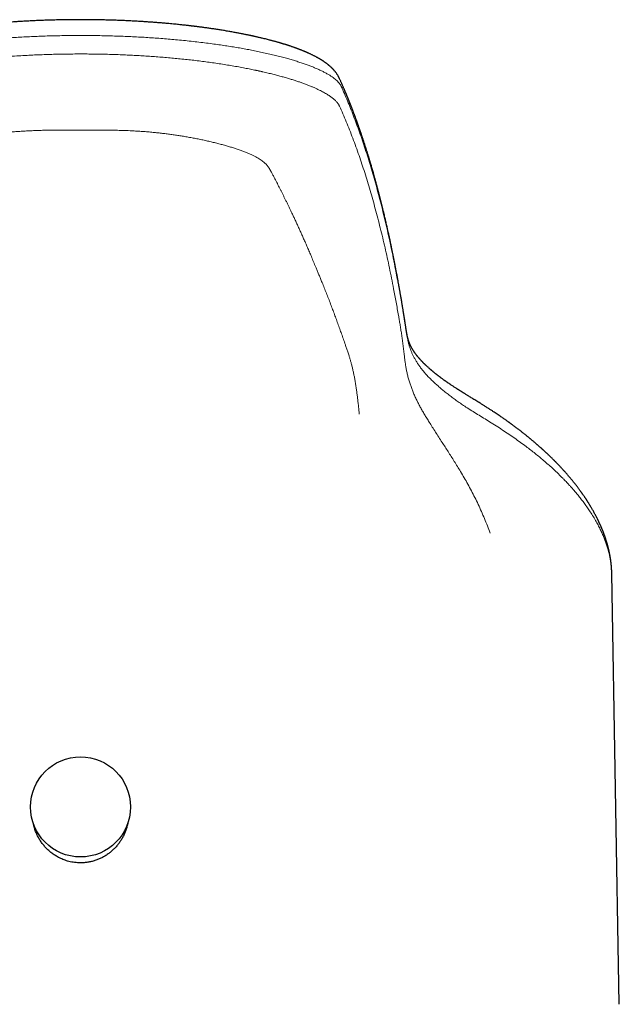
# Model space of a CAD drawing. Header units: millimetres. Extents: x 8 to 802, y 12 to 450.
# Tile 8 of 28: x 329 to 361, y 396 to 449. Entities that reach past the tile are written whole.
import ezdxf

# ---------------------------------------------------------------- set-up
doc = ezdxf.new("R2010")
doc.units = ezdxf.units.MM

msp = doc.modelspace()

# ---------------------------------------------------------------- linework, layer by layer
at = {"color": 7, "linetype": 'Continuous', "lineweight": 30}
for p, q in [((361.04, 395.789), (360.635, 419.008)), ((331.6, 403.763), (331.6, 403.751)), ((332.4, 403.751), (332.4, 403.763))]:
    msp.add_line(p, q, dxfattribs=at)
msp.add_circle((332, 406.429), 2.698, dxfattribs=at)
for points, knots in [([(332, 448.872), (331.88, 448.871), (331.644, 448.871), (331.294, 448.867), (330.954, 448.862), (330.624, 448.854), (330.306, 448.846), (330, 448.835), (329.706, 448.824), (329.423, 448.811), (329.148, 448.797), (328.883, 448.782), (328.627, 448.767), (328.382, 448.751), (328.148, 448.734), (327.925, 448.718), (327.714, 448.701), (327.513, 448.684), (327.324, 448.668), (327.146, 448.651), (326.978, 448.635), (326.821, 448.62), (326.675, 448.605), (326.541, 448.591), (326.416, 448.577), (326.299, 448.564), (326.135, 448.546), (325.929, 448.521), (325.684, 448.491), (325.502, 448.468), (325.378, 448.451), (325.307, 448.441), (325.241, 448.432), (325.186, 448.425), (325.142, 448.418), (325.106, 448.413), (325.071, 448.408), (325.032, 448.403), (324.984, 448.396), (324.928, 448.388), (324.863, 448.378), (324.793, 448.368), (324.72, 448.357), (324.645, 448.345), (324.516, 448.325), (324.329, 448.296), (324.086, 448.255), (323.837, 448.212), (323.606, 448.17), (323.393, 448.129), (323.199, 448.091), (323.038, 448.058), (322.911, 448.032), (322.818, 448.012), (322.73, 447.993), (322.649, 447.975), (322.585, 447.961), (322.535, 447.95), (322.497, 447.941), (322.465, 447.934), (322.438, 447.928), (322.417, 447.923), (322.4, 447.919), (322.385, 447.915), (322.365, 447.911), (322.339, 447.905), (322.305, 447.897), (322.267, 447.888), (322.226, 447.878), (322.162, 447.863), (322.073, 447.841), (321.957, 447.812), (321.838, 447.782), (321.716, 447.75), (321.609, 447.721), (321.517, 447.696), (321.438, 447.674), (321.36, 447.651), (321.283, 447.629), (321.211, 447.608), (321.147, 447.589), (321.09, 447.572), (321.04, 447.557), (320.997, 447.543), (320.954, 447.53), (320.907, 447.515), (320.854, 447.498), (320.797, 447.48), (320.736, 447.46), (320.675, 447.44), (320.614, 447.419), (320.554, 447.398), (320.497, 447.378), (320.444, 447.359), (320.395, 447.342), (320.351, 447.326), (320.311, 447.311), (320.274, 447.297), (320.235, 447.283), (320.191, 447.266), (320.14, 447.246), (320.086, 447.225), (320.031, 447.203), (319.962, 447.175), (319.88, 447.141), (319.789, 447.101), (319.702, 447.063), (319.622, 447.026), (319.558, 446.995), (319.509, 446.971), (319.474, 446.954), (319.442, 446.938), (319.413, 446.924), (319.385, 446.909), (319.357, 446.895), (319.326, 446.879), (319.292, 446.861), (319.256, 446.841), (319.218, 446.82), (319.179, 446.798), (319.141, 446.776), (319.106, 446.756), (319.075, 446.737), (319.048, 446.721), (319.021, 446.704), (318.99, 446.685), (318.956, 446.663), (318.921, 446.64), (318.885, 446.616), (318.847, 446.59), (318.809, 446.564), (318.772, 446.537), (318.738, 446.512), (318.71, 446.49), (318.687, 446.473), (318.668, 446.457), (318.648, 446.441), (318.626, 446.423), (318.602, 446.403), (318.575, 446.38), (318.546, 446.355), (318.517, 446.329), (318.489, 446.303), (318.462, 446.277), (318.437, 446.253), (318.415, 446.231), (318.394, 446.209), (318.374, 446.187), (318.351, 446.162), (318.325, 446.132), (318.297, 446.099), (318.268, 446.065), (318.241, 446.03), (318.217, 445.997), (318.194, 445.965), (318.173, 445.934), (318.151, 445.901), (318.131, 445.868), (318.114, 445.841), (318.102, 445.819), (318.092, 445.801), (318.08, 445.779), (318.067, 445.753), (318.051, 445.723), (318.041, 445.701), (318.036, 445.69)], [0, 0, 0, 0, 0.017885, 0.035326, 0.052313, 0.068836, 0.084887, 0.100186, 0.115018, 0.129376, 0.143255, 0.156921, 0.170079, 0.182727, 0.194861, 0.206478, 0.217574, 0.228148, 0.238176, 0.24768, 0.256657, 0.265107, 0.273027, 0.28029, 0.28704, 0.293414, 0.299662, 0.314049, 0.327744, 0.340744, 0.344946, 0.349069, 0.352892, 0.356248, 0.358557, 0.360577, 0.362411, 0.364641, 0.367421, 0.370711, 0.37451, 0.378747, 0.383083, 0.387475, 0.391921, 0.40617, 0.420957, 0.43629, 0.452198, 0.464453, 0.477031, 0.48993, 0.496123, 0.502387, 0.508577, 0.5141, 0.518893, 0.52187, 0.524474, 0.526706, 0.528565, 0.530052, 0.531166, 0.532041, 0.533336, 0.535224, 0.537701, 0.540476, 0.543352, 0.546332, 0.554143, 0.562582, 0.571535, 0.580621, 0.589809, 0.595879, 0.601992, 0.608149, 0.614341, 0.620176, 0.625421, 0.630078, 0.634145, 0.637624, 0.640875, 0.64477, 0.64935, 0.654295, 0.659563, 0.664895, 0.670288, 0.675745, 0.680759, 0.685678, 0.690181, 0.694258, 0.69791, 0.701174, 0.70466, 0.708993, 0.71385, 0.719208, 0.724687, 0.730151, 0.739872, 0.749455, 0.758581, 0.767244, 0.775485, 0.779795, 0.783703, 0.787217, 0.790772, 0.793771, 0.796951, 0.800479, 0.804626, 0.808853, 0.813573, 0.818446, 0.823208, 0.827731, 0.831695, 0.835086, 0.837928, 0.842348, 0.84694, 0.851673, 0.856446, 0.861529, 0.867014, 0.872297, 0.877172, 0.881566, 0.884326, 0.887179, 0.890125, 0.893267, 0.896906, 0.900984, 0.905563, 0.910231, 0.914477, 0.918981, 0.922993, 0.92657, 0.929876, 0.933366, 0.937073, 0.94157, 0.94662, 0.951836, 0.956801, 0.961481, 0.965795, 0.969804, 0.974084, 0.97851, 0.982713, 0.984404, 0.986549, 0.989182, 0.992301, 0.995907, 1, 1, 1, 1]), ([(345.964, 445.69), (345.959, 445.701), (345.949, 445.721), (345.935, 445.75), (345.922, 445.775), (345.91, 445.797), (345.901, 445.814), (345.892, 445.829), (345.875, 445.859), (345.851, 445.897), (345.821, 445.943), (345.794, 445.982), (345.767, 446.019), (345.739, 446.055), (345.712, 446.089), (345.685, 446.121), (345.659, 446.151), (345.635, 446.177), (345.613, 446.201), (345.589, 446.226), (345.565, 446.251), (345.537, 446.278), (345.509, 446.305), (345.479, 446.332), (345.451, 446.357), (345.424, 446.381), (345.4, 446.401), (345.379, 446.419), (345.358, 446.436), (345.337, 446.453), (345.315, 446.471), (345.294, 446.487), (345.275, 446.502), (345.256, 446.516), (345.237, 446.53), (345.216, 446.546), (345.192, 446.563), (345.166, 446.581), (345.14, 446.599), (345.115, 446.616), (345.094, 446.63), (345.078, 446.641), (345.063, 446.651), (345.048, 446.661), (345.028, 446.673), (345.002, 446.69), (344.971, 446.709), (344.939, 446.729), (344.907, 446.748), (344.877, 446.766), (344.843, 446.785), (344.806, 446.806), (344.764, 446.83), (344.72, 446.854), (344.673, 446.879), (344.624, 446.905), (344.573, 446.931), (344.521, 446.957), (344.466, 446.984), (344.411, 447.01), (344.354, 447.037), (344.303, 447.06), (344.256, 447.081), (344.215, 447.099), (344.178, 447.115), (344.146, 447.129), (344.119, 447.141), (344.094, 447.151), (344.066, 447.163), (344.034, 447.176), (343.995, 447.192), (343.948, 447.211), (343.897, 447.232), (343.846, 447.251), (343.797, 447.27), (343.75, 447.288), (343.706, 447.305), (343.67, 447.318), (343.642, 447.328), (343.619, 447.337), (343.597, 447.345), (343.568, 447.355), (343.531, 447.368), (343.482, 447.386), (343.426, 447.405), (343.365, 447.426), (343.305, 447.446), (343.248, 447.465), (343.195, 447.482), (343.141, 447.5), (343.086, 447.517), (343.031, 447.535), (342.974, 447.552), (342.919, 447.569), (342.87, 447.584), (342.829, 447.596), (342.798, 447.606), (342.772, 447.613), (342.75, 447.62), (342.734, 447.625), (342.718, 447.629), (342.699, 447.634), (342.667, 447.644), (342.623, 447.657), (342.566, 447.673), (342.507, 447.689), (342.446, 447.706), (342.384, 447.723), (342.321, 447.74), (342.254, 447.758), (342.172, 447.779), (342.075, 447.804), (341.96, 447.833), (341.852, 447.859), (341.756, 447.882), (341.675, 447.901), (341.595, 447.92), (341.521, 447.937), (341.452, 447.953), (341.391, 447.967), (341.335, 447.979), (341.29, 447.989), (341.254, 447.996), (341.228, 448.002), (341.208, 448.007), (341.186, 448.011), (341.157, 448.017), (341.116, 448.026), (341.065, 448.037), (341.004, 448.05), (340.933, 448.064), (340.853, 448.08), (340.766, 448.098), (340.676, 448.116), (340.583, 448.134), (340.491, 448.151), (340.352, 448.177), (340.166, 448.211), (339.933, 448.252), (339.701, 448.291), (339.47, 448.328), (339.243, 448.363), (339.021, 448.395), (338.806, 448.426), (338.637, 448.449), (338.512, 448.466), (338.429, 448.476), (338.348, 448.487), (338.272, 448.496), (338.205, 448.505), (338.153, 448.511), (338.114, 448.516), (338.086, 448.519), (338.061, 448.522), (338.037, 448.525), (338.012, 448.528), (337.981, 448.532), (337.945, 448.536), (337.9, 448.542), (337.845, 448.548), (337.779, 448.555), (337.703, 448.564), (337.615, 448.574), (337.517, 448.585), (337.407, 448.596), (337.286, 448.609), (337.151, 448.623), (337.001, 448.637), (336.838, 448.653), (336.661, 448.669), (336.471, 448.686), (336.268, 448.702), (336.057, 448.719), (335.837, 448.736), (335.609, 448.751), (335.37, 448.767), (335.118, 448.782), (334.855, 448.797), (334.579, 448.811), (334.293, 448.824), (333.994, 448.835), (333.684, 448.846), (333.364, 448.855), (333.036, 448.862), (332.7, 448.867), (332.353, 448.871), (332.119, 448.871), (332, 448.872)], [0, 0, 0, 0, 0.003862, 0.007293, 0.010294, 0.012865, 0.015005, 0.016714, 0.018207, 0.026424, 0.031297, 0.036325, 0.042049, 0.046828, 0.051747, 0.056731, 0.061246, 0.065185, 0.068874, 0.072568, 0.076571, 0.081077, 0.085885, 0.090512, 0.094938, 0.0991, 0.102923, 0.105741, 0.108758, 0.112038, 0.11541, 0.118465, 0.121184, 0.123847, 0.12647, 0.129476, 0.132794, 0.13637, 0.140186, 0.143685, 0.146444, 0.148678, 0.150476, 0.152432, 0.154653, 0.158452, 0.162702, 0.166863, 0.17088, 0.174748, 0.178379, 0.183415, 0.188358, 0.193738, 0.199448, 0.205159, 0.210885, 0.217064, 0.223042, 0.22938, 0.235562, 0.241512, 0.246025, 0.250362, 0.254291, 0.257765, 0.260218, 0.262648, 0.265455, 0.268642, 0.272211, 0.277335, 0.282417, 0.287386, 0.292024, 0.29656, 0.300765, 0.304344, 0.306715, 0.308698, 0.310592, 0.312808, 0.316539, 0.320933, 0.325992, 0.331572, 0.33723, 0.341763, 0.346324, 0.350915, 0.355533, 0.360181, 0.364857, 0.369561, 0.373911, 0.376855, 0.379383, 0.381495, 0.38319, 0.384469, 0.385543, 0.386997, 0.388866, 0.393118, 0.397642, 0.402235, 0.406899, 0.411633, 0.416436, 0.421452, 0.426814, 0.43463, 0.443081, 0.452169, 0.457821, 0.463692, 0.469377, 0.474584, 0.479312, 0.483561, 0.487331, 0.490623, 0.492835, 0.494605, 0.495927, 0.496975, 0.499055, 0.501793, 0.505189, 0.509242, 0.513954, 0.519323, 0.524987, 0.530979, 0.536931, 0.54284, 0.548705, 0.56339, 0.577797, 0.591926, 0.605775, 0.619323, 0.632333, 0.644743, 0.656552, 0.661382, 0.666103, 0.670717, 0.675122, 0.678882, 0.681951, 0.683877, 0.685376, 0.686669, 0.688024, 0.689443, 0.690924, 0.693046, 0.695477, 0.698502, 0.702121, 0.706336, 0.711144, 0.716546, 0.72254, 0.729127, 0.736303, 0.744435, 0.753209, 0.762624, 0.772678, 0.783367, 0.79469, 0.805943, 0.817753, 0.830118, 0.843033, 0.856495, 0.870499, 0.88504, 0.900113, 0.915711, 0.931827, 0.948153, 0.964964, 0.982249, 1, 1, 1, 1]), ([(349.542, 432.232), (349.539, 432.256), (349.532, 432.303), (349.521, 432.372), (349.511, 432.437), (349.502, 432.498), (349.493, 432.555), (349.485, 432.608), (349.477, 432.658), (349.47, 432.704), (349.463, 432.747), (349.457, 432.787), (349.451, 432.823), (349.446, 432.856), (349.441, 432.885), (349.437, 432.911), (349.434, 432.933), (349.431, 432.951), (349.428, 432.968), (349.424, 432.99), (349.42, 433.02), (349.413, 433.059), (349.406, 433.102), (349.399, 433.149), (349.39, 433.199), (349.382, 433.254), (349.372, 433.31), (349.363, 433.368), (349.353, 433.427), (349.343, 433.489), (349.332, 433.552), (349.322, 433.614), (349.309, 433.691), (349.293, 433.78), (349.276, 433.881), (349.259, 433.978), (349.243, 434.07), (349.228, 434.158), (349.215, 434.234), (349.204, 434.297), (349.194, 434.35), (349.185, 434.403), (349.175, 434.457), (349.164, 434.52), (349.151, 434.591), (349.136, 434.671), (349.121, 434.756), (349.104, 434.847), (349.086, 434.944), (349.068, 435.044), (349.048, 435.148), (349.031, 435.24), (349.016, 435.319), (349.003, 435.385), (348.991, 435.448), (348.98, 435.509), (348.968, 435.567), (348.957, 435.624), (348.946, 435.681), (348.935, 435.737), (348.925, 435.788), (348.916, 435.836), (348.907, 435.879), (348.9, 435.918), (348.893, 435.953), (348.886, 435.985), (348.88, 436.015), (348.874, 436.048), (348.866, 436.084), (348.858, 436.126), (348.849, 436.173), (348.839, 436.223), (348.828, 436.276), (348.817, 436.331), (348.803, 436.398), (348.786, 436.479), (348.767, 436.574), (348.746, 436.672), (348.725, 436.772), (348.704, 436.874), (348.681, 436.98), (348.658, 437.089), (348.626, 437.236), (348.585, 437.422), (348.543, 437.609), (348.509, 437.759), (348.483, 437.873), (348.457, 437.987), (348.431, 438.101), (348.404, 438.215), (348.377, 438.329), (348.352, 438.433), (348.33, 438.526), (348.31, 438.607), (348.291, 438.685), (348.273, 438.76), (348.257, 438.822), (348.245, 438.872), (348.236, 438.909), (348.227, 438.943), (348.22, 438.975), (348.212, 439.003), (348.206, 439.029), (348.201, 439.05), (348.196, 439.069), (348.191, 439.087), (348.187, 439.107), (348.181, 439.128), (348.175, 439.151), (348.169, 439.177), (348.162, 439.205), (348.153, 439.238), (348.143, 439.276), (348.132, 439.32), (348.12, 439.367), (348.107, 439.418), (348.093, 439.471), (348.079, 439.528), (348.063, 439.586), (348.048, 439.646), (348.029, 439.716), (348.008, 439.796), (347.983, 439.89), (347.957, 439.985), (347.931, 440.082), (347.906, 440.172), (347.884, 440.255), (347.863, 440.331), (347.842, 440.404), (347.823, 440.474), (347.803, 440.543), (347.781, 440.623), (347.754, 440.716), (347.723, 440.824), (347.691, 440.934), (347.666, 441.02), (347.649, 441.079), (347.64, 441.11), (347.631, 441.138), (347.624, 441.163), (347.617, 441.186), (347.611, 441.206), (347.606, 441.224), (347.601, 441.239), (347.598, 441.251), (347.594, 441.262), (347.591, 441.274), (347.586, 441.289), (347.581, 441.306), (347.575, 441.326), (347.568, 441.35), (347.56, 441.375), (347.552, 441.404), (347.542, 441.436), (347.531, 441.473), (347.518, 441.514), (347.505, 441.558), (347.49, 441.605), (347.473, 441.66), (347.454, 441.723), (347.432, 441.791), (347.411, 441.858), (347.391, 441.923), (347.37, 441.987), (347.351, 442.049), (347.328, 442.118), (347.304, 442.192), (347.278, 442.272), (347.253, 442.349), (347.228, 442.424), (347.205, 442.495), (347.182, 442.563), (347.16, 442.628), (347.139, 442.691), (347.118, 442.752), (347.098, 442.811), (347.079, 442.868), (347.06, 442.921), (347.042, 442.972), (347.026, 443.02), (347.01, 443.064), (346.997, 443.103), (346.985, 443.136), (346.975, 443.165), (346.964, 443.194), (346.955, 443.222), (346.945, 443.248), (346.937, 443.273), (346.927, 443.3), (346.916, 443.329), (346.904, 443.362), (346.892, 443.398), (346.878, 443.436), (346.863, 443.478), (346.847, 443.522), (346.83, 443.567), (346.813, 443.612), (346.797, 443.656), (346.779, 443.704), (346.76, 443.756), (346.739, 443.811), (346.72, 443.863), (346.701, 443.912), (346.685, 443.954), (346.672, 443.989), (346.66, 444.019), (346.648, 444.051), (346.635, 444.084), (346.622, 444.118), (346.607, 444.157), (346.591, 444.199), (346.573, 444.245), (346.554, 444.294), (346.537, 444.336), (346.522, 444.373), (346.51, 444.403), (346.498, 444.434), (346.485, 444.466), (346.473, 444.497), (346.461, 444.527), (346.449, 444.557), (346.438, 444.585), (346.427, 444.612), (346.417, 444.636), (346.408, 444.659), (346.4, 444.678), (346.393, 444.694), (346.388, 444.707), (346.383, 444.719), (346.379, 444.729), (346.375, 444.738), (346.372, 444.745), (346.37, 444.751), (346.367, 444.759), (346.363, 444.768), (346.358, 444.78), (346.352, 444.794), (346.345, 444.811), (346.337, 444.831), (346.327, 444.854), (346.317, 444.879), (346.305, 444.906), (346.293, 444.937), (346.279, 444.97), (346.264, 445.005), (346.248, 445.043), (346.231, 445.083), (346.212, 445.126), (346.193, 445.171), (346.173, 445.218), (346.151, 445.268), (346.128, 445.32), (346.104, 445.376), (346.079, 445.434), (346.052, 445.494), (346.024, 445.557), (345.995, 445.621), (345.975, 445.665), (345.965, 445.688)], [0, 0, 0, 0, 0.004353, 0.008493, 0.01242, 0.016133, 0.019632, 0.022861, 0.025882, 0.028698, 0.031306, 0.033749, 0.035978, 0.037992, 0.039792, 0.041377, 0.042724, 0.043864, 0.04481, 0.045746, 0.047928, 0.050344, 0.052994, 0.055879, 0.058999, 0.062354, 0.065943, 0.069439, 0.073134, 0.077025, 0.080989, 0.084873, 0.088679, 0.095275, 0.101618, 0.107707, 0.113541, 0.11912, 0.124445, 0.127879, 0.1312, 0.134546, 0.138019, 0.14162, 0.146529, 0.151657, 0.157004, 0.162975, 0.169199, 0.175673, 0.182398, 0.189375, 0.193637, 0.197966, 0.202146, 0.206124, 0.2099, 0.213474, 0.217426, 0.221099, 0.22449, 0.227601, 0.230487, 0.23308, 0.235382, 0.237392, 0.239372, 0.241516, 0.243824, 0.246725, 0.24985, 0.253198, 0.256754, 0.260428, 0.264205, 0.270347, 0.276743, 0.283394, 0.2901, 0.297047, 0.304233, 0.311659, 0.319323, 0.334628, 0.350065, 0.357993, 0.365955, 0.373952, 0.381984, 0.390052, 0.398156, 0.406179, 0.412228, 0.418056, 0.423663, 0.42905, 0.434216, 0.437018, 0.439723, 0.442221, 0.444504, 0.44657, 0.448419, 0.450053, 0.451305, 0.452551, 0.453953, 0.455513, 0.457229, 0.459102, 0.461132, 0.463319, 0.466291, 0.46951, 0.472978, 0.476694, 0.480657, 0.48478, 0.489141, 0.493638, 0.498059, 0.504841, 0.511421, 0.518991, 0.526274, 0.533272, 0.539277, 0.545054, 0.550604, 0.555925, 0.561058, 0.566261, 0.574288, 0.582582, 0.591143, 0.599971, 0.602551, 0.604942, 0.607136, 0.609134, 0.610936, 0.612541, 0.613874, 0.615033, 0.616017, 0.616828, 0.617656, 0.618818, 0.620198, 0.621795, 0.623609, 0.625641, 0.627891, 0.630358, 0.633323, 0.636551, 0.640042, 0.643797, 0.647815, 0.653283, 0.658747, 0.664105, 0.669358, 0.674505, 0.679546, 0.684481, 0.691213, 0.697737, 0.704054, 0.710164, 0.716067, 0.721662, 0.727057, 0.732252, 0.737246, 0.742261, 0.747026, 0.751538, 0.7558, 0.75981, 0.763569, 0.767076, 0.769606, 0.772023, 0.774487, 0.777014, 0.779045, 0.78113, 0.783417, 0.785941, 0.788756, 0.791817, 0.795126, 0.798681, 0.802483, 0.80645, 0.810407, 0.814238, 0.817943, 0.823015, 0.827829, 0.832385, 0.836682, 0.840721, 0.84331, 0.845969, 0.848764, 0.851694, 0.854761, 0.857963, 0.861912, 0.86605, 0.870377, 0.874892, 0.877557, 0.880284, 0.883072, 0.885922, 0.888809, 0.891561, 0.894145, 0.896794, 0.89924, 0.901483, 0.903522, 0.905359, 0.906694, 0.907896, 0.908966, 0.909904, 0.91071, 0.911384, 0.911925, 0.912527, 0.913372, 0.91446, 0.915792, 0.917367, 0.919185, 0.921246, 0.923551, 0.926099, 0.928901, 0.931948, 0.93524, 0.938776, 0.942559, 0.946512, 0.950701, 0.955128, 0.959791, 0.964793, 0.970043, 0.975539, 0.981282, 0.987274, 0.993513, 1, 1, 1, 1]), ([(353.815, 428.024), (353.768, 428.053), (353.679, 428.109), (353.547, 428.191), (353.424, 428.267), (353.309, 428.337), (353.203, 428.402), (353.105, 428.462), (353.017, 428.516), (352.937, 428.565), (352.866, 428.609), (352.803, 428.648), (352.749, 428.681), (352.706, 428.708), (352.673, 428.728), (352.649, 428.743), (352.629, 428.756), (352.615, 428.765), (352.603, 428.772), (352.59, 428.78), (352.573, 428.791), (352.551, 428.805), (352.525, 428.821), (352.48, 428.85), (352.416, 428.89), (352.333, 428.943), (352.231, 429.009), (352.113, 429.086), (352.012, 429.153), (351.941, 429.201), (351.901, 429.228), (351.862, 429.255), (351.824, 429.28), (351.79, 429.304), (351.758, 429.326), (351.731, 429.345), (351.708, 429.361), (351.687, 429.376), (351.665, 429.391), (351.638, 429.41), (351.606, 429.433), (351.567, 429.461), (351.525, 429.492), (351.487, 429.519), (351.455, 429.543), (351.428, 429.563), (351.401, 429.583), (351.374, 429.603), (351.347, 429.624), (351.321, 429.644), (351.297, 429.662), (351.277, 429.677), (351.26, 429.69), (351.244, 429.702), (351.228, 429.715), (351.207, 429.731), (351.182, 429.751), (351.152, 429.775), (351.119, 429.801), (351.087, 429.827), (351.056, 429.852), (351.027, 429.875), (351.001, 429.897), (350.976, 429.918), (350.955, 429.936), (350.935, 429.952), (350.919, 429.966), (350.905, 429.978), (350.89, 429.991), (350.871, 430.007), (350.847, 430.027), (350.82, 430.051), (350.79, 430.077), (350.751, 430.112), (350.705, 430.154), (350.662, 430.194), (350.631, 430.222), (350.613, 430.24), (350.597, 430.254), (350.583, 430.268), (350.567, 430.283), (350.546, 430.303), (350.521, 430.328), (350.496, 430.353), (350.47, 430.379), (350.445, 430.404), (350.42, 430.431), (350.395, 430.456), (350.374, 430.48), (350.354, 430.501), (350.333, 430.524), (350.31, 430.549), (350.286, 430.576), (350.263, 430.603), (350.241, 430.628), (350.22, 430.653), (350.201, 430.675), (350.184, 430.696), (350.169, 430.715), (350.156, 430.731), (350.143, 430.748), (350.128, 430.766), (350.113, 430.786), (350.098, 430.806), (350.084, 430.824), (350.073, 430.84), (350.062, 430.854), (350.05, 430.87), (350.037, 430.889), (350.021, 430.911), (350.006, 430.933), (349.991, 430.956), (349.975, 430.979), (349.959, 431.003), (349.943, 431.029), (349.928, 431.052), (349.915, 431.074), (349.902, 431.095), (349.889, 431.117), (349.876, 431.139), (349.864, 431.159), (349.854, 431.179), (349.843, 431.198), (349.833, 431.218), (349.822, 431.238), (349.812, 431.257), (349.803, 431.276), (349.795, 431.292), (349.788, 431.306), (349.782, 431.319), (349.775, 431.333), (349.768, 431.348), (349.761, 431.364), (349.753, 431.382), (349.746, 431.399), (349.739, 431.415), (349.733, 431.431), (349.725, 431.451), (349.715, 431.475), (349.705, 431.503), (349.695, 431.53), (349.686, 431.555), (349.679, 431.578), (349.671, 431.6), (349.664, 431.623), (349.658, 431.646), (349.651, 431.67), (349.643, 431.697), (349.636, 431.725), (349.629, 431.753), (349.622, 431.78), (349.617, 431.804), (349.612, 431.828), (349.606, 431.853), (349.601, 431.88), (349.595, 431.909), (349.59, 431.938), (349.585, 431.962), (349.582, 431.981), (349.58, 431.995), (349.577, 432.011), (349.574, 432.029), (349.57, 432.051), (349.566, 432.078), (349.561, 432.109), (349.555, 432.146), (349.549, 432.188), (349.545, 432.217), (349.542, 432.232)], [0, 0, 0, 0, 0.016845, 0.032646, 0.047407, 0.061131, 0.073823, 0.085485, 0.096121, 0.105735, 0.114332, 0.121914, 0.128485, 0.134048, 0.137651, 0.140657, 0.143068, 0.144884, 0.146136, 0.147525, 0.149708, 0.152483, 0.155847, 0.159741, 0.169674, 0.180358, 0.19179, 0.209752, 0.227618, 0.233206, 0.238781, 0.244344, 0.249761, 0.254647, 0.259224, 0.263178, 0.266512, 0.269294, 0.272391, 0.276063, 0.281129, 0.286992, 0.29353, 0.300379, 0.304422, 0.308559, 0.31279, 0.317115, 0.321534, 0.325908, 0.3297, 0.333142, 0.33582, 0.338041, 0.340743, 0.343992, 0.348433, 0.353605, 0.359373, 0.365005, 0.370394, 0.375539, 0.380441, 0.38472, 0.388752, 0.392292, 0.395301, 0.39778, 0.400211, 0.403878, 0.408366, 0.413677, 0.419726, 0.425764, 0.437085, 0.447686, 0.452492, 0.456434, 0.459511, 0.462332, 0.465584, 0.470495, 0.476148, 0.482606, 0.488116, 0.494119, 0.500605, 0.50686, 0.512411, 0.517447, 0.522493, 0.529082, 0.535673, 0.542195, 0.548827, 0.554542, 0.560581, 0.565937, 0.570427, 0.574316, 0.578541, 0.583247, 0.588433, 0.593793, 0.598478, 0.602439, 0.605961, 0.61016, 0.615147, 0.620924, 0.627185, 0.633185, 0.638889, 0.646251, 0.653088, 0.65951, 0.66563, 0.671287, 0.677539, 0.68396, 0.689814, 0.695113, 0.700637, 0.706372, 0.712502, 0.718317, 0.723701, 0.728688, 0.732619, 0.736385, 0.740497, 0.745122, 0.750261, 0.755463, 0.760981, 0.765833, 0.770493, 0.775545, 0.784439, 0.793228, 0.801698, 0.809887, 0.816372, 0.823388, 0.830758, 0.837571, 0.844953, 0.853083, 0.862184, 0.870961, 0.879122, 0.886477, 0.893227, 0.900426, 0.908202, 0.916431, 0.924673, 0.932889, 0.936497, 0.940119, 0.944242, 0.949074, 0.954618, 0.960874, 0.969165, 0.978449, 0.988728, 1, 1, 1, 1]), ([(360.635, 419.01), (360.635, 419.02), (360.634, 419.045), (360.633, 419.082), (360.632, 419.118), (360.631, 419.145), (360.63, 419.165), (360.63, 419.178), (360.629, 419.189), (360.629, 419.202), (360.628, 419.219), (360.627, 419.24), (360.625, 419.263), (360.624, 419.289), (360.622, 419.319), (360.619, 419.354), (360.616, 419.391), (360.613, 419.43), (360.609, 419.468), (360.606, 419.502), (360.603, 419.534), (360.599, 419.566), (360.596, 419.598), (360.592, 419.629), (360.588, 419.662), (360.583, 419.702), (360.576, 419.749), (360.568, 419.804), (360.559, 419.861), (360.55, 419.918), (360.54, 419.972), (360.532, 420.019), (360.524, 420.062), (360.515, 420.103), (360.507, 420.145), (360.498, 420.189), (360.487, 420.236), (360.476, 420.284), (360.465, 420.334), (360.453, 420.381), (360.442, 420.426), (360.431, 420.468), (360.42, 420.508), (360.411, 420.544), (360.401, 420.578), (360.391, 420.612), (360.379, 420.655), (360.364, 420.706), (360.347, 420.763), (360.331, 420.814), (360.316, 420.859), (360.304, 420.896), (360.293, 420.93), (360.282, 420.963), (360.269, 420.999), (360.255, 421.038), (360.239, 421.083), (360.221, 421.132), (360.202, 421.184), (360.183, 421.234), (360.164, 421.283), (360.146, 421.327), (360.131, 421.366), (360.117, 421.4), (360.104, 421.43), (360.093, 421.456), (360.083, 421.48), (360.074, 421.501), (360.065, 421.523), (360.055, 421.547), (360.043, 421.574), (360.03, 421.603), (360.015, 421.636), (359.999, 421.672), (359.981, 421.711), (359.963, 421.75), (359.946, 421.787), (359.932, 421.817), (359.92, 421.842), (359.908, 421.866), (359.894, 421.895), (359.877, 421.93), (359.857, 421.97), (359.836, 422.012), (359.815, 422.054), (359.794, 422.095), (359.773, 422.135), (359.744, 422.188), (359.71, 422.253), (359.668, 422.33), (359.625, 422.406), (359.582, 422.482), (359.537, 422.559), (359.498, 422.625), (359.466, 422.678), (359.441, 422.719), (359.416, 422.76), (359.39, 422.802), (359.364, 422.842), (359.34, 422.88), (359.32, 422.912), (359.301, 422.941), (359.283, 422.969), (359.263, 423), (359.24, 423.034), (359.216, 423.071), (359.188, 423.113), (359.158, 423.157), (359.126, 423.203), (359.095, 423.249), (359.065, 423.292), (359.038, 423.33), (359.016, 423.361), (358.998, 423.387), (358.979, 423.413), (358.96, 423.44), (358.933, 423.477), (358.9, 423.522), (358.861, 423.574), (358.822, 423.627), (358.783, 423.678), (358.746, 423.727), (358.709, 423.775), (358.674, 423.82), (358.637, 423.867), (358.598, 423.916), (358.554, 423.971), (358.508, 424.028), (358.458, 424.088), (358.402, 424.156), (358.342, 424.227), (358.281, 424.299), (358.224, 424.365), (358.169, 424.427), (358.116, 424.487), (358.064, 424.546), (358.01, 424.605), (357.956, 424.664), (357.901, 424.724), (357.843, 424.786), (357.791, 424.841), (357.748, 424.885), (357.718, 424.917), (357.69, 424.945), (357.667, 424.969), (357.648, 424.989), (357.633, 425.004), (357.621, 425.016), (357.611, 425.027), (357.6, 425.037), (357.586, 425.052), (357.569, 425.07), (357.546, 425.092), (357.52, 425.119), (357.488, 425.15), (357.452, 425.186), (357.412, 425.226), (357.369, 425.268), (357.323, 425.313), (357.282, 425.353), (357.245, 425.387), (357.215, 425.417), (357.183, 425.447), (357.15, 425.478), (357.117, 425.509), (357.082, 425.541), (357.049, 425.573), (357.018, 425.601), (356.993, 425.624), (356.973, 425.642), (356.957, 425.657), (356.943, 425.67), (356.925, 425.686), (356.901, 425.707), (356.872, 425.734), (356.839, 425.764), (356.802, 425.797), (356.765, 425.83), (356.726, 425.864), (356.689, 425.897), (356.653, 425.929), (356.606, 425.97), (356.549, 426.018), (356.486, 426.073), (356.428, 426.122), (356.376, 426.166), (356.33, 426.205), (356.29, 426.238), (356.256, 426.267), (356.22, 426.296), (356.182, 426.327), (356.139, 426.362), (356.088, 426.404), (356.029, 426.452), (355.964, 426.504), (355.897, 426.557), (355.807, 426.628), (355.693, 426.716), (355.555, 426.822), (355.447, 426.903), (355.369, 426.961), (355.323, 426.995), (355.278, 427.029), (355.235, 427.06), (355.197, 427.087), (355.168, 427.109), (355.147, 427.124), (355.134, 427.133), (355.125, 427.14), (355.114, 427.148), (355.1, 427.158), (355.081, 427.172), (355.055, 427.19), (355.023, 427.213), (354.982, 427.243), (354.935, 427.276), (354.881, 427.314), (354.817, 427.359), (354.743, 427.41), (354.658, 427.469), (354.564, 427.534), (354.46, 427.603), (354.349, 427.678), (354.228, 427.758), (354.099, 427.842), (353.961, 427.931), (353.864, 427.992), (353.815, 428.024)], [0, 0, 0, 0, 0.003206, 0.007667, 0.011398, 0.014398, 0.016243, 0.017638, 0.018757, 0.0199, 0.022015, 0.024224, 0.026538, 0.029212, 0.032419, 0.03611, 0.040139, 0.044386, 0.048521, 0.052124, 0.055196, 0.058707, 0.06203, 0.065314, 0.068699, 0.072465, 0.077883, 0.08365, 0.08976, 0.096027, 0.101814, 0.106674, 0.111056, 0.115285, 0.119637, 0.124388, 0.129199, 0.134475, 0.13982, 0.144807, 0.149467, 0.154124, 0.158164, 0.161976, 0.165402, 0.168951, 0.17301, 0.178956, 0.184974, 0.190979, 0.195338, 0.199196, 0.202588, 0.206046, 0.20975, 0.213939, 0.218717, 0.224042, 0.229502, 0.234991, 0.240183, 0.244869, 0.249046, 0.252727, 0.255774, 0.258543, 0.261034, 0.263248, 0.265435, 0.268065, 0.270843, 0.27399, 0.277491, 0.281345, 0.285551, 0.290065, 0.293918, 0.297131, 0.299706, 0.302078, 0.304819, 0.308855, 0.313351, 0.317845, 0.3223, 0.326717, 0.331078, 0.335334, 0.34385, 0.352037, 0.360077, 0.368245, 0.37662, 0.385234, 0.389491, 0.393859, 0.398339, 0.402931, 0.407445, 0.411489, 0.415052, 0.417901, 0.420842, 0.42418, 0.427916, 0.432049, 0.436357, 0.441462, 0.446499, 0.451467, 0.456304, 0.460678, 0.463757, 0.46652, 0.469174, 0.472167, 0.475514, 0.481054, 0.486965, 0.492722, 0.498321, 0.50376, 0.508968, 0.513905, 0.518573, 0.524372, 0.530332, 0.536528, 0.54321, 0.550394, 0.558838, 0.5668, 0.574134, 0.580932, 0.5875, 0.593923, 0.600501, 0.607312, 0.613584, 0.620525, 0.628134, 0.631954, 0.635596, 0.638761, 0.641448, 0.643658, 0.645389, 0.646643, 0.647661, 0.648873, 0.650287, 0.652444, 0.654947, 0.657797, 0.661456, 0.665563, 0.670073, 0.674845, 0.67987, 0.685148, 0.688378, 0.691695, 0.6951, 0.698594, 0.702176, 0.705846, 0.709564, 0.712858, 0.715403, 0.71747, 0.719059, 0.720414, 0.722044, 0.724616, 0.727686, 0.731255, 0.734861, 0.738833, 0.742771, 0.746562, 0.750204, 0.753697, 0.760682, 0.766984, 0.772602, 0.777666, 0.78232, 0.785885, 0.789165, 0.792367, 0.796017, 0.800142, 0.80474, 0.810726, 0.816897, 0.82314, 0.829454, 0.841832, 0.854344, 0.866638, 0.870724, 0.874783, 0.878814, 0.882727, 0.886017, 0.888611, 0.890508, 0.891382, 0.891998, 0.892867, 0.894122, 0.895762, 0.897788, 0.900728, 0.904224, 0.908275, 0.912882, 0.918043, 0.924482, 0.931617, 0.939446, 0.947968, 0.957181, 0.966899, 0.977278, 0.988314, 1, 1, 1, 1]), ([(330.753, 403.743), (330.693, 403.778), (330.573, 403.85), (330.404, 403.975), (330.245, 404.113), (330.098, 404.262), (329.964, 404.423), (329.842, 404.593), (329.734, 404.772), (329.64, 404.959), (329.561, 405.153), (329.499, 405.343), (329.471, 405.469), (329.458, 405.527)], [0, 0, 0, 0, 0.092434, 0.184683, 0.277345, 0.369172, 0.461071, 0.553602, 0.645318, 0.737063, 0.829394, 0.921945, 1, 1, 1, 1]), ([(334.544, 405.539), (334.543, 405.53), (334.53, 405.455), (334.492, 405.318), (334.43, 405.13), (334.354, 404.947), (334.265, 404.77), (334.163, 404.601), (334.049, 404.44), (333.923, 404.286), (333.786, 404.143), (333.64, 404.011), (333.483, 403.89), (333.317, 403.781), (333.144, 403.685), (332.965, 403.603), (332.779, 403.535), (332.588, 403.481), (332.394, 403.443), (332.198, 403.419), (332.066, 403.416), (332, 403.414)], [0, 0, 0, 0, 0.00828, 0.063166, 0.118313, 0.173822, 0.228849, 0.283692, 0.33865, 0.394326, 0.449419, 0.504237, 0.559089, 0.614771, 0.669859, 0.724678, 0.779554, 0.83501, 0.890012, 0.944895, 1, 1, 1, 1]), ([(332, 403.414), (331.947, 403.415), (331.841, 403.417), (331.683, 403.433), (331.525, 403.458), (331.378, 403.491), (331.242, 403.53), (331.116, 403.573), (330.992, 403.623), (330.871, 403.679), (330.793, 403.721), (330.753, 403.743)], [0, 0, 0, 0, 0.122142, 0.243911, 0.365796, 0.488281, 0.590649, 0.692727, 0.794792, 0.897124, 1, 1, 1, 1])]:
    msp.add_open_spline(points, degree=3, knots=knots, dxfattribs=at)
at = {"color": 8, "linetype": 'Continuous', "lineweight": 0}
for points, knots in [([(317.949, 445.274), (317.962, 445.299), (317.988, 445.35), (318.041, 445.427), (318.106, 445.505), (318.182, 445.583), (318.271, 445.661), (318.372, 445.741), (318.489, 445.822), (318.623, 445.907), (318.776, 445.995), (318.944, 446.082), (319.125, 446.169), (319.316, 446.253), (319.512, 446.334), (319.714, 446.412), (319.927, 446.489), (320.152, 446.566), (320.387, 446.641), (320.633, 446.715), (320.898, 446.791), (321.183, 446.868), (321.489, 446.945), (321.806, 447.021), (322.135, 447.095), (322.464, 447.165), (322.792, 447.23), (323.118, 447.292), (323.452, 447.351), (323.794, 447.408), (324.142, 447.464), (324.498, 447.516), (324.872, 447.569), (325.265, 447.62), (325.677, 447.67), (326.095, 447.717), (326.519, 447.76), (326.935, 447.799), (327.342, 447.834), (327.739, 447.865), (328.139, 447.894), (328.542, 447.919), (328.946, 447.942), (329.352, 447.961), (329.773, 447.979), (330.208, 447.994), (330.657, 448.006), (331.106, 448.014), (331.553, 448.019), (331.851, 448.02), (332, 448.02)], [0, 0, 0, 0, 0.019465, 0.03901, 0.05863, 0.078319, 0.098071, 0.117884, 0.137752, 0.159666, 0.181637, 0.20366, 0.225731, 0.247846, 0.267983, 0.288151, 0.308344, 0.32856, 0.348797, 0.369051, 0.38932, 0.411629, 0.433948, 0.456274, 0.478604, 0.500933, 0.521228, 0.541518, 0.561798, 0.582067, 0.602322, 0.62256, 0.642778, 0.664991, 0.687174, 0.709322, 0.731432, 0.7535, 0.773523, 0.793504, 0.813442, 0.833333, 0.853174, 0.872961, 0.892691, 0.914323, 0.935876, 0.957344, 0.978721, 1, 1, 1, 1]), ([(346.051, 445.274), (346.037, 445.3), (346.011, 445.352), (345.956, 445.431), (345.889, 445.51), (345.81, 445.589), (345.719, 445.669), (345.616, 445.749), (345.497, 445.832), (345.361, 445.917), (345.206, 446.004), (345.037, 446.092), (344.854, 446.178), (344.664, 446.262), (344.467, 446.342), (344.266, 446.42), (344.054, 446.496), (343.831, 446.571), (343.598, 446.646), (343.354, 446.719), (343.092, 446.794), (342.811, 446.87), (342.509, 446.946), (342.197, 447.021), (341.873, 447.093), (341.549, 447.162), (341.226, 447.227), (340.905, 447.287), (340.576, 447.346), (340.24, 447.403), (339.896, 447.457), (339.546, 447.51), (339.177, 447.562), (338.789, 447.613), (338.381, 447.663), (337.967, 447.71), (337.546, 447.754), (337.132, 447.793), (336.727, 447.829), (336.33, 447.86), (335.929, 447.889), (335.525, 447.915), (335.118, 447.938), (334.708, 447.959), (334.281, 447.977), (333.839, 447.992), (333.381, 448.005), (332.922, 448.014), (332.461, 448.019), (332.154, 448.02), (332, 448.02)], [0, 0, 0, 0, 0.019999, 0.04, 0.060004, 0.080011, 0.100021, 0.120034, 0.140049, 0.162064, 0.184078, 0.206088, 0.228094, 0.250097, 0.270096, 0.290095, 0.310093, 0.330092, 0.35009, 0.370089, 0.390087, 0.412085, 0.434084, 0.456082, 0.47808, 0.500078, 0.520077, 0.540076, 0.560074, 0.580073, 0.600071, 0.62007, 0.640068, 0.662066, 0.684063, 0.70606, 0.728056, 0.750051, 0.770046, 0.790041, 0.810036, 0.830031, 0.850025, 0.87002, 0.890016, 0.912011, 0.934007, 0.956004, 0.978002, 1, 1, 1, 1]), ([(332, 447.023), (331.862, 447.023), (331.585, 447.022), (331.171, 447.018), (330.757, 447.01), (330.344, 447), (329.933, 446.986), (329.524, 446.969), (329.103, 446.949), (328.671, 446.925), (328.229, 446.897), (327.791, 446.865), (327.358, 446.83), (326.942, 446.792), (326.544, 446.753), (326.164, 446.713), (325.789, 446.669), (325.419, 446.624), (325.055, 446.576), (324.698, 446.525), (324.335, 446.47), (323.968, 446.411), (323.598, 446.348), (323.236, 446.282), (322.885, 446.213), (322.553, 446.145), (322.241, 446.077), (321.947, 446.009), (321.662, 445.94), (321.386, 445.869), (321.119, 445.796), (320.862, 445.723), (320.606, 445.646), (320.354, 445.565), (320.105, 445.48), (319.87, 445.394), (319.647, 445.307), (319.444, 445.223), (319.259, 445.14), (319.091, 445.059), (318.934, 444.978), (318.789, 444.897), (318.656, 444.816), (318.534, 444.734), (318.421, 444.65), (318.317, 444.564), (318.225, 444.475), (318.148, 444.387), (318.085, 444.299), (318.055, 444.241), (318.041, 444.212)], [0, 0, 0, 0, 0.019922, 0.039847, 0.059774, 0.079704, 0.099636, 0.119571, 0.139509, 0.161444, 0.183382, 0.205325, 0.227271, 0.249221, 0.26918, 0.289142, 0.309107, 0.329076, 0.349048, 0.369023, 0.389002, 0.410981, 0.432965, 0.454953, 0.476944, 0.498941, 0.518942, 0.538947, 0.558956, 0.578968, 0.598984, 0.619004, 0.639028, 0.661058, 0.683094, 0.705135, 0.727181, 0.749233, 0.769285, 0.789341, 0.809401, 0.829465, 0.849532, 0.869601, 0.889672, 0.911749, 0.933823, 0.955892, 0.977952, 1, 1, 1, 1]), ([(332, 447.023), (332.119, 447.023), (332.359, 447.023), (332.721, 447.019), (333.09, 447.013), (333.465, 447.005), (333.845, 446.994), (334.23, 446.98), (334.609, 446.963), (334.981, 446.945), (335.346, 446.924), (335.713, 446.9), (336.084, 446.874), (336.456, 446.845), (336.827, 446.813), (337.196, 446.779), (337.563, 446.742), (337.93, 446.702), (338.297, 446.659), (338.663, 446.613), (339.028, 446.564), (339.389, 446.512), (339.745, 446.457), (340.095, 446.4), (340.443, 446.34), (340.772, 446.28), (341.084, 446.219), (341.301, 446.175), (341.442, 446.145), (341.507, 446.132), (341.572, 446.117), (341.637, 446.103), (341.701, 446.089), (341.765, 446.075), (341.902, 446.044), (342.108, 445.996), (342.373, 445.931), (342.627, 445.865), (342.868, 445.8), (343.096, 445.735), (343.311, 445.671), (343.513, 445.608), (343.705, 445.545), (343.894, 445.48), (344.08, 445.413), (344.261, 445.345), (344.429, 445.277), (344.586, 445.21), (344.732, 445.145), (344.866, 445.081), (344.991, 445.019), (345.105, 444.957), (345.21, 444.898), (345.307, 444.84), (345.395, 444.783), (345.474, 444.729), (345.546, 444.676), (345.61, 444.625), (345.667, 444.577), (345.719, 444.53), (345.767, 444.482), (345.812, 444.433), (345.852, 444.384), (345.887, 444.338), (345.916, 444.293), (345.94, 444.252), (345.953, 444.225), (345.959, 444.212)], [0, 0, 0, 0, 0.017121, 0.034557, 0.05231, 0.070378, 0.088763, 0.107466, 0.126486, 0.1442, 0.162183, 0.180433, 0.198953, 0.217741, 0.2368, 0.255623, 0.274702, 0.294038, 0.313632, 0.333482, 0.353591, 0.373957, 0.394166, 0.414622, 0.435326, 0.456277, 0.47492, 0.493754, 0.498009, 0.502274, 0.506548, 0.510832, 0.515125, 0.519428, 0.523741, 0.542834, 0.561597, 0.580029, 0.598132, 0.615905, 0.633038, 0.649853, 0.666349, 0.682526, 0.700521, 0.718104, 0.735274, 0.752031, 0.768376, 0.784308, 0.799826, 0.814931, 0.829672, 0.843996, 0.857901, 0.871388, 0.884455, 0.896881, 0.908902, 0.920518, 0.931728, 0.944545, 0.956787, 0.968453, 0.979544, 0.99006, 1, 1, 1, 1]), ([(348.979, 435.406), (348.938, 435.612), (348.858, 436.023), (348.733, 436.627), (348.605, 437.219), (348.473, 437.799), (348.338, 438.368), (348.202, 438.915), (348.066, 439.442), (347.929, 439.949), (347.789, 440.448), (347.646, 440.938), (347.499, 441.418), (347.349, 441.89), (347.196, 442.351), (347.04, 442.804), (346.88, 443.246), (346.719, 443.675), (346.555, 444.093), (346.39, 444.497), (346.222, 444.892), (346.108, 445.146), (346.051, 445.274)], [0, 0, 0, 0, 0.0524331, 0.1046734, 0.1567968, 0.2089104, 0.2610238, 0.3131385, 0.3622758, 0.411419, 0.460609, 0.5098766, 0.5592291, 0.6086559, 0.658133, 0.7076286, 0.7571082, 0.8065394, 0.8550169, 0.9034125, 0.9517313, 1, 1, 1, 1]), ([(345.959, 444.212), (346.021, 444.074), (346.144, 443.799), (346.324, 443.372), (346.5, 442.933), (346.674, 442.483), (346.845, 442.021), (347.009, 441.557), (347.167, 441.092), (347.318, 440.627), (347.466, 440.153), (347.61, 439.669), (347.751, 439.176), (347.889, 438.674), (348.024, 438.164), (348.157, 437.645), (348.287, 437.116), (348.412, 436.58), (348.533, 436.038), (348.65, 435.49), (348.764, 434.931), (348.838, 434.551), (348.876, 434.361)], [0, 0, 0, 0, 0.052106, 0.104299, 0.156591, 0.208975, 0.261428, 0.313915, 0.363399, 0.412849, 0.462239, 0.511554, 0.560792, 0.609967, 0.659118, 0.708262, 0.757394, 0.80652, 0.854773, 0.903046, 0.951438, 1, 1, 1, 1]), ([(321.756, 440.728), (321.762, 440.74), (321.774, 440.763), (321.795, 440.8), (321.817, 440.839), (321.843, 440.88), (321.869, 440.919), (321.892, 440.952), (321.913, 440.979), (321.935, 441.006), (321.959, 441.034), (321.98, 441.057), (321.997, 441.074), (322.008, 441.086), (322.019, 441.098), (322.033, 441.111), (322.055, 441.132), (322.084, 441.158), (322.122, 441.19), (322.16, 441.22), (322.198, 441.249), (322.234, 441.276), (322.267, 441.299), (322.297, 441.319), (322.323, 441.336), (322.345, 441.35), (322.362, 441.361), (322.375, 441.369), (322.384, 441.375), (322.395, 441.382), (322.412, 441.392), (322.433, 441.405), (322.455, 441.417), (322.477, 441.429), (322.513, 441.45), (322.546, 441.468), (322.575, 441.483), (322.584, 441.488), (322.593, 441.493), (322.602, 441.497), (322.611, 441.502), (322.632, 441.513), (322.666, 441.53), (322.718, 441.556), (322.778, 441.584), (322.847, 441.615), (322.924, 441.649), (323.007, 441.684), (323.095, 441.72), (323.188, 441.757), (323.278, 441.791), (323.362, 441.822), (323.419, 441.843), (323.459, 441.857), (323.48, 441.864), (323.502, 441.871), (323.523, 441.879), (323.546, 441.887), (323.604, 441.906), (323.698, 441.938), (323.828, 441.979), (323.952, 442.018), (324.071, 442.053), (324.184, 442.086), (324.29, 442.115), (324.385, 442.141), (324.469, 442.164), (324.543, 442.183), (324.61, 442.201), (324.673, 442.217), (324.729, 442.231), (324.778, 442.243), (324.812, 442.251), (324.831, 442.256), (324.839, 442.258), (324.842, 442.258), (324.843, 442.259), (324.844, 442.259), (324.844, 442.259), (324.844, 442.259), (324.844, 442.259), (324.918, 442.277), (325.067, 442.312), (325.291, 442.362), (325.514, 442.409), (325.725, 442.452), (325.924, 442.49), (326.104, 442.523), (326.227, 442.545), (326.295, 442.557), (326.316, 442.56), (326.337, 442.564), (326.358, 442.567), (326.378, 442.571), (326.466, 442.586), (326.62, 442.611), (326.839, 442.645), (327.052, 442.675), (327.257, 442.703), (327.461, 442.729), (327.663, 442.754), (327.814, 442.77), (327.91, 442.78), (327.952, 442.785), (327.994, 442.789), (328.036, 442.793), (328.077, 442.797), (328.117, 442.801), (328.237, 442.812), (328.438, 442.83), (328.726, 442.851), (329.021, 442.87), (329.267, 442.883), (329.46, 442.891), (329.598, 442.897), (329.738, 442.902), (329.879, 442.906), (330.023, 442.909), (330.166, 442.912), (330.312, 442.915), (330.459, 442.916), (330.612, 442.918), (330.768, 442.918), (330.931, 442.918), (331.099, 442.918), (331.28, 442.917), (331.467, 442.917), (331.654, 442.916), (331.83, 442.915), (331.945, 442.915), (332, 442.915)], [0, 0, 0, 0, 0.011254, 0.023304, 0.036155, 0.049814, 0.063165, 0.073639, 0.081319, 0.089612, 0.098518, 0.108038, 0.111536, 0.11511, 0.118761, 0.12251, 0.127931, 0.138057, 0.147491, 0.15754, 0.166656, 0.17484, 0.182088, 0.1884, 0.193687, 0.19807, 0.201547, 0.204119, 0.205182, 0.206822, 0.210806, 0.214752, 0.218663, 0.222537, 0.226375, 0.237968, 0.23946, 0.240947, 0.242427, 0.243902, 0.245371, 0.246833, 0.253941, 0.261995, 0.270996, 0.280943, 0.291837, 0.303678, 0.314883, 0.326822, 0.339496, 0.348263, 0.357351, 0.359784, 0.362239, 0.364717, 0.367216, 0.369737, 0.37228, 0.387185, 0.401202, 0.41433, 0.42657, 0.43792, 0.44838, 0.457949, 0.465592, 0.472552, 0.478829, 0.484423, 0.489878, 0.494477, 0.497815, 0.499073, 0.499586, 0.499804, 0.499899, 0.49994, 0.499958, 0.499966, 0.499969, 0.499972, 0.520013, 0.539357, 0.558004, 0.575956, 0.591177, 0.60586, 0.618335, 0.619938, 0.621533, 0.623122, 0.624703, 0.626277, 0.627844, 0.6448, 0.661028, 0.676527, 0.691299, 0.705342, 0.719947, 0.733671, 0.736631, 0.739547, 0.742418, 0.745244, 0.748026, 0.750764, 0.753457, 0.772286, 0.791359, 0.810674, 0.83023, 0.839088, 0.847995, 0.856949, 0.865952, 0.875002, 0.884365, 0.893276, 0.90283, 0.912208, 0.922335, 0.932453, 0.94306, 0.954162, 0.966622, 0.978413, 0.989538, 1, 1, 1, 1]), ([(342.244, 440.728), (342.239, 440.739), (342.227, 440.76), (342.21, 440.79), (342.194, 440.819), (342.178, 440.845), (342.166, 440.865), (342.158, 440.878), (342.154, 440.885), (342.149, 440.892), (342.145, 440.898), (342.141, 440.905), (342.136, 440.911), (342.122, 440.931), (342.094, 440.971), (342.046, 441.029), (341.986, 441.093), (341.917, 441.159), (341.834, 441.227), (341.737, 441.298), (341.63, 441.368), (341.511, 441.437), (341.379, 441.509), (341.231, 441.581), (341.068, 441.654), (340.892, 441.727), (340.704, 441.799), (340.504, 441.871), (340.297, 441.941), (340.084, 442.008), (339.866, 442.072), (339.638, 442.136), (339.402, 442.198), (339.16, 442.259), (338.912, 442.317), (338.661, 442.373), (338.405, 442.427), (338.144, 442.479), (337.878, 442.528), (337.617, 442.574), (337.363, 442.615), (337.115, 442.653), (336.866, 442.688), (336.614, 442.721), (336.36, 442.752), (336.103, 442.78), (335.835, 442.806), (335.556, 442.83), (335.264, 442.852), (334.967, 442.871), (334.705, 442.884), (334.476, 442.894), (334.284, 442.901), (334.091, 442.906), (333.902, 442.911), (333.716, 442.914), (333.53, 442.916), (333.339, 442.918), (333.142, 442.918), (332.94, 442.918), (332.759, 442.918), (332.599, 442.917), (332.497, 442.917), (332.433, 442.917), (332.41, 442.916), (332.393, 442.916), (332.374, 442.916), (332.354, 442.916), (332.317, 442.916), (332.262, 442.916), (332.185, 442.915), (332.096, 442.915), (332.033, 442.915), (332, 442.915)], [0, 0, 0, 0, 0.010685, 0.020681, 0.029989, 0.038609, 0.046542, 0.048894, 0.051177, 0.053393, 0.05554, 0.05762, 0.059633, 0.06181, 0.07712, 0.097395, 0.117181, 0.137448, 0.1594, 0.181287, 0.203135, 0.22497, 0.246818, 0.27017, 0.293572, 0.317054, 0.340646, 0.364378, 0.388152, 0.4105, 0.43283, 0.455167, 0.477534, 0.499956, 0.521719, 0.543258, 0.564596, 0.585756, 0.606763, 0.627639, 0.646062, 0.664304, 0.682385, 0.700323, 0.718137, 0.735847, 0.753471, 0.772761, 0.792081, 0.811458, 0.83092, 0.843209, 0.855549, 0.867947, 0.880141, 0.891591, 0.903364, 0.915463, 0.927893, 0.940619, 0.953694, 0.962119, 0.970827, 0.973143, 0.974129, 0.975213, 0.976395, 0.977676, 0.979055, 0.983233, 0.988116, 0.993705, 1, 1, 1, 1]), ([(346.274, 431.35), (346.24, 431.447), (346.172, 431.641), (346.07, 431.928), (345.969, 432.212), (345.867, 432.494), (345.766, 432.774), (345.664, 433.05), (345.559, 433.331), (345.45, 433.618), (345.337, 433.91), (345.223, 434.199), (345.11, 434.484), (345.02, 434.705), (344.955, 434.864), (344.914, 434.964), (344.874, 435.063), (344.834, 435.16), (344.795, 435.256), (344.756, 435.35), (344.717, 435.444), (344.652, 435.602), (344.56, 435.824), (344.446, 436.097), (344.336, 436.353), (344.233, 436.595), (344.13, 436.832), (344.031, 437.056), (343.936, 437.268), (343.846, 437.469), (343.757, 437.665), (343.682, 437.827), (343.622, 437.957), (343.576, 438.055), (343.531, 438.152), (343.485, 438.248), (343.441, 438.343), (343.385, 438.459), (343.319, 438.598), (343.243, 438.757), (343.168, 438.913), (343.094, 439.065), (343.021, 439.213), (342.95, 439.357), (342.88, 439.498), (342.811, 439.636), (342.744, 439.771), (342.677, 439.903), (342.611, 440.033), (342.552, 440.146), (342.501, 440.245), (342.458, 440.329), (342.414, 440.411), (342.375, 440.486), (342.339, 440.554), (342.306, 440.614), (342.275, 440.672), (342.255, 440.71), (342.244, 440.728)], [0, 0, 0, 0, 0.0267467, 0.0532125, 0.0796506, 0.1061389, 0.1325272, 0.1588047, 0.1849713, 0.2133924, 0.2419017, 0.2702244, 0.2984061, 0.3265123, 0.3363445, 0.3464481, 0.3566135, 0.3664127, 0.3760717, 0.3856906, 0.3952704, 0.4048125, 0.4345903, 0.4640699, 0.4901112, 0.5158381, 0.5412119, 0.5662312, 0.5886251, 0.6107214, 0.6325093, 0.6539805, 0.6650995, 0.6761379, 0.6872695, 0.6982592, 0.7090279, 0.7197188, 0.738535, 0.7570851, 0.7753717, 0.7933503, 0.8109876, 0.8283115, 0.8453644, 0.8621638, 0.8787292, 0.8950816, 0.9112425, 0.9272557, 0.9378807, 0.9485474, 0.9591146, 0.9694652, 0.9774594, 0.9852618, 0.9927568, 1, 1, 1, 1]), ([(349.552, 432.082), (349.531, 432.226), (349.487, 432.514), (349.419, 432.94), (349.349, 433.362), (349.278, 433.779), (349.206, 434.19), (349.132, 434.598), (349.056, 435.004), (349.005, 435.272), (348.979, 435.406)], [0, 0, 0, 0, 0.124004, 0.24859, 0.37444, 0.499344, 0.62372, 0.748421, 0.873813, 1, 1, 1, 1]), ([(349.45, 430.799), (349.438, 430.898), (349.415, 431.097), (349.378, 431.383), (349.341, 431.66), (349.302, 431.928), (349.262, 432.188), (349.222, 432.441), (349.182, 432.685), (349.133, 432.969), (349.076, 433.29), (349.011, 433.65), (348.944, 434.007), (348.898, 434.243), (348.876, 434.361)], [0, 0, 0, 0, 0.072153, 0.143847, 0.215417, 0.28692, 0.358185, 0.428867, 0.498704, 0.567856, 0.675739, 0.783456, 0.891578, 1, 1, 1, 1]), ([(354.047, 427.197), (353.939, 427.263), (353.725, 427.394), (353.401, 427.591), (353.082, 427.79), (352.791, 427.976), (352.531, 428.15), (352.3, 428.31), (352.077, 428.471), (351.861, 428.634), (351.654, 428.797), (351.456, 428.961), (351.267, 429.124), (351.089, 429.285), (350.921, 429.444), (350.763, 429.603), (350.617, 429.76), (350.482, 429.916), (350.359, 430.072), (350.246, 430.227), (350.143, 430.38), (350.052, 430.53), (349.97, 430.678), (349.897, 430.823), (349.832, 430.967), (349.773, 431.119), (349.719, 431.277), (349.672, 431.443), (349.633, 431.606), (349.602, 431.767), (349.576, 431.926), (349.56, 432.03), (349.552, 432.082)], [0, 0, 0, 0, 0.039478, 0.078823, 0.118112, 0.157392, 0.188265, 0.219153, 0.25005, 0.280944, 0.312436, 0.343856, 0.375177, 0.406468, 0.437759, 0.469019, 0.500244, 0.531535, 0.562918, 0.5942, 0.625331, 0.656398, 0.686891, 0.717404, 0.747973, 0.778629, 0.815266, 0.852072, 0.889028, 0.926078, 0.963121, 1, 1, 1, 1]), ([(347.021, 427.596), (347.014, 427.682), (346.999, 427.854), (346.975, 428.099), (346.949, 428.336), (346.922, 428.564), (346.894, 428.782), (346.862, 429.004), (346.828, 429.228), (346.789, 429.452), (346.749, 429.665), (346.707, 429.869), (346.663, 430.063), (346.617, 430.249), (346.57, 430.427), (346.522, 430.596), (346.468, 430.775), (346.407, 430.963), (346.341, 431.159), (346.296, 431.286), (346.274, 431.35)], [0, 0, 0, 0, 0.04742, 0.094761, 0.142027, 0.189222, 0.23635, 0.283413, 0.338799, 0.394099, 0.449311, 0.504434, 0.560463, 0.616386, 0.672195, 0.727879, 0.783424, 0.855926, 0.92813, 1, 1, 1, 1]), ([(354.075, 421.189), (354.027, 421.321), (353.931, 421.586), (353.775, 421.976), (353.61, 422.362), (353.436, 422.742), (353.255, 423.114), (353.067, 423.477), (352.876, 423.83), (352.68, 424.175), (352.492, 424.494), (352.313, 424.789), (352.145, 425.061), (351.978, 425.327), (351.813, 425.586), (351.65, 425.84), (351.482, 426.101), (351.308, 426.37), (351.131, 426.644), (350.96, 426.91), (350.804, 427.156), (350.663, 427.382), (350.536, 427.59), (350.419, 427.792), (350.311, 427.988), (350.211, 428.179), (350.113, 428.377), (350.019, 428.581), (349.929, 428.79), (349.849, 428.993), (349.775, 429.2), (349.708, 429.411), (349.648, 429.625), (349.598, 429.833), (349.556, 430.037), (349.522, 430.235), (349.494, 430.428), (349.471, 430.616), (349.457, 430.738), (349.45, 430.799)], [0, 0, 0, 0, 0.027427, 0.055036, 0.082827, 0.110789, 0.138906, 0.166648, 0.194493, 0.222415, 0.250394, 0.274164, 0.297956, 0.32177, 0.345607, 0.369466, 0.393338, 0.42147, 0.449559, 0.477599, 0.505798, 0.529802, 0.553687, 0.577343, 0.600851, 0.624318, 0.647741, 0.675174, 0.702408, 0.729495, 0.75648, 0.787069, 0.817611, 0.848132, 0.878638, 0.909118, 0.939541, 0.969859, 1, 1, 1, 1]), ([(360.633, 419.008), (360.632, 419.073), (360.629, 419.239), (360.6, 419.533), (360.541, 419.896), (360.443, 420.299), (360.333, 420.639), (360.228, 420.915), (360.142, 421.122), (360.041, 421.341), (359.925, 421.574), (359.793, 421.818), (359.642, 422.075), (359.485, 422.324), (359.323, 422.562), (359.168, 422.78), (359.01, 422.988), (358.858, 423.181), (358.713, 423.357), (358.577, 423.517), (358.449, 423.663), (358.33, 423.795), (358.223, 423.911), (358.13, 424.009), (358.054, 424.089), (357.996, 424.148), (357.951, 424.193), (357.914, 424.231), (357.877, 424.268), (357.839, 424.305), (357.801, 424.343), (357.763, 424.38), (357.724, 424.417), (357.617, 424.521), (357.37, 424.752), (356.981, 425.096), (356.508, 425.485), (355.992, 425.884), (355.408, 426.306), (354.752, 426.753), (354.283, 427.049), (354.047, 427.197)], [0, 0, 0, 0, 0.02479, 0.06319, 0.110758, 0.16034, 0.211938, 0.235611, 0.260695, 0.287191, 0.315097, 0.344414, 0.37514, 0.407275, 0.433513, 0.460219, 0.485047, 0.507939, 0.528897, 0.547921, 0.565012, 0.581026, 0.594866, 0.606533, 0.616026, 0.623347, 0.627816, 0.632289, 0.636766, 0.641247, 0.645733, 0.650222, 0.654715, 0.659212, 0.687572, 0.738606, 0.7846, 0.830998, 0.886759, 0.943092, 1, 1, 1, 1])]:
    msp.add_open_spline(points, degree=3, knots=knots, dxfattribs=at)

doc.saveas('drawing.dxf')
